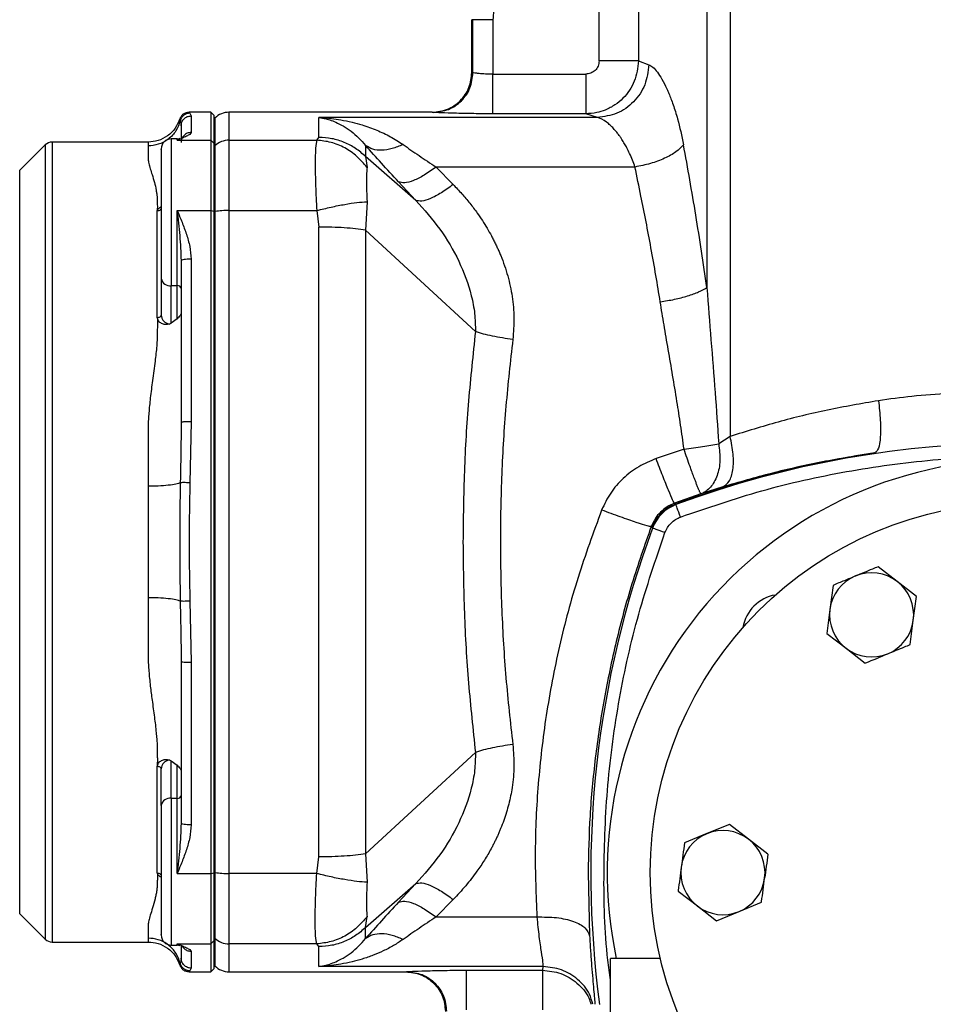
# Model space of a CAD drawing. Header units: millimetres. Extents: x 708 to 6010, y 131 to 3804.
# Tile 15 of 54: x 839 to 977, y 2573 to 2722. Entities that reach past the tile are written whole.
import ezdxf

# ---------------------------------------------------------------- set-up
doc = ezdxf.new("R2010")
doc.units = ezdxf.units.MM

msp = doc.modelspace()

# ---------------------------------------------------------------- linework, layer by layer
at = {"color": 7, "linetype": 'Continuous', "lineweight": 25}
for p, q in [((946.22, 2811.47), (946.22, 2658.68)), ((942.69, 2745.71), (942.69, 2681.19)), ((926.37, 2715.47), (926.37, 2728.55)), ((932.33, 2728.55), (932.33, 2715.47)), ((907.12, 2713.71), (907.12, 2721.71)), ((907.29, 2721.71), (907.12, 2721.71)), ((907.29, 2713.69), (907.29, 2721.71)), ((910.29, 2721.71), (907.29, 2721.71)), ((910.29, 2721.71), (910.29, 2713.48)), ((932.33, 2715.47), (933.92, 2714.91)), ((907.29, 2713.69), (907.12, 2713.71)), ((910.29, 2713.48), (924.36, 2713.48)), ((867.62, 2707.71), (864.35, 2707.71)), ((864.45, 2707.58), (864.62, 2707.16)), ((868.12, 2707.21), (867.62, 2707.71)), ((867.62, 2707.71), (867.62, 2703.5)), ((901.12, 2707.71), (870.37, 2707.71)), ((901.3, 2707.69), (901.12, 2707.71)), ((924.36, 2707.48), (910.29, 2707.48)), ((926.12, 2706.93), (924.36, 2707.48)), ((864.62, 2707.16), (864.62, 2704.65)), ((868.12, 2703), (868.12, 2707.21)), ((868.25, 2706.84), (868.12, 2706.71)), ((926.12, 2706.93), (883.98, 2706.93)), ((858.15, 2703.21), (843.62, 2703.21)), ((862.52, 2703.68), (861.62, 2703.68)), ((862.52, 2703.5), (867.62, 2703.5)), ((862.91, 2703.72), (862.75, 2703.62)), ((867.62, 2703.5), (867.62, 2692.85)), ((867.62, 2703.5), (868.12, 2703)), ((868.12, 2692.77), (868.12, 2703)), ((870.37, 2703.5), (883.65, 2703.5)), ((870.37, 2703.5), (870.37, 2692.85)), ((883.65, 2703.5), (883.98, 2703.91)), ((842.56, 2702.77), (838.69, 2698.9)), ((868.12, 2702.51), (868.25, 2702.63)), ((868.25, 2702.63), (868.25, 2692.7)), ((891.05, 2702.67), (891.05, 2701.02)), ((898.64, 2694.39), (891.05, 2701.02)), ((891.05, 2701.02), (891.27, 2699.37)), ((901.7, 2699.43), (904.29, 2696.79)), ((931.8, 2699.43), (901.7, 2699.43)), ((896.04, 2697.18), (898.64, 2694.39)), ((891.27, 2694.19), (891.05, 2689.89)), ((859.52, 2676.68), (859.52, 2692.78)), ((862.52, 2692.85), (867.62, 2692.85)), ((862.52, 2681.49), (862.52, 2692.85)), ((867.62, 2692.85), (867.62, 2592.58)), ((867.62, 2692.85), (868.12, 2692.77)), ((868.12, 2592.66), (868.12, 2692.77)), ((868.12, 2692.68), (868.25, 2692.7)), ((868.25, 2692.7), (868.25, 2592.72)), ((870.37, 2692.85), (870.37, 2592.58)), ((870.37, 2692.85), (883.65, 2692.85)), ((883.65, 2692.85), (883.98, 2690.35)), ((883.98, 2595.08), (883.98, 2690.35)), ((891.05, 2689.89), (891.05, 2595.54)), ((907.67, 2674.54), (891.05, 2689.89)), ((864.62, 2685.5), (864.62, 2660.9)), ((860.12, 2682.55), (860.12, 2677.01)), ((861.62, 2681.49), (862.52, 2681.49)), ((861.62, 2675.79), (861.62, 2681.49)), ((862.52, 2676.47), (862.52, 2681.49)), ((860.12, 2677.01), (860.17, 2676.79)), ((862.52, 2676.47), (861.62, 2675.79)), ((861.31, 2675.67), (861.62, 2675.79)), ((864.62, 2660.9), (864.45, 2651.67)), ((946.22, 2658.68), (944.48, 2657.58)), ((939.23, 2656.75), (935.01, 2655.33)), ((858.12, 2651.14), (858.15, 2642.71)), ((945.11, 2651.05), (941.8, 2650.01)), ((941.8, 2650.01), (937.79, 2648.58)), ((937.94, 2648.44), (937.79, 2648.58)), ((934.4, 2644.9), (934.26, 2645.04)), ((858.15, 2642.71), (858.12, 2634.29)), ((971.5, 2636.73), (968.59, 2638.97)), ((961.8, 2636.16), (961.32, 2632.52)), ((974.42, 2634.49), (971.5, 2636.73)), ((973.93, 2630.85), (974.42, 2634.49)), ((864.45, 2633.76), (864.62, 2624.53)), ((961.32, 2632.52), (960.83, 2628.88)), ((973.45, 2627.21), (973.93, 2630.85)), ((960.83, 2628.88), (963.75, 2626.64)), ((963.75, 2626.64), (966.66, 2624.4)), ((864.62, 2624.53), (864.62, 2599.93)), ((907.67, 2610.89), (891.05, 2595.54)), ((861.31, 2609.75), (861.62, 2609.64)), ((861.62, 2609.64), (862.52, 2608.96)), ((861.62, 2603.94), (861.62, 2609.64)), ((859.52, 2592.65), (859.52, 2608.75)), ((860.12, 2602.88), (860.12, 2608.41)), ((862.52, 2603.94), (862.52, 2608.96)), ((862.52, 2603.94), (861.62, 2603.94)), ((862.52, 2592.58), (862.52, 2603.94)), ((946.09, 2600), (942.69, 2598.6)), ((949, 2597.76), (946.09, 2600)), ((942.69, 2598.6), (939.3, 2597.19)), ((951.92, 2595.52), (949, 2597.76)), ((883.65, 2592.58), (883.98, 2595.08)), ((891.05, 2595.54), (891.27, 2591.24)), ((862.52, 2592.58), (867.62, 2592.58)), ((867.62, 2592.58), (868.12, 2592.66)), ((867.62, 2592.58), (867.62, 2581.93)), ((868.25, 2592.72), (868.12, 2592.75)), ((868.12, 2582.43), (868.12, 2592.66)), ((868.25, 2592.72), (868.25, 2582.8)), ((883.65, 2592.58), (870.37, 2592.58)), ((870.37, 2592.58), (870.37, 2581.93)), ((924.71, 2592.71), (924.94, 2583.15)), ((891.05, 2584.41), (898.64, 2591.04)), ((898.64, 2591.04), (896.04, 2588.25)), ((938.33, 2589.91), (941.25, 2587.67)), ((904.29, 2588.64), (901.7, 2586)), ((941.25, 2587.67), (944.16, 2585.43)), ((944.16, 2585.43), (947.56, 2586.83)), ((947.56, 2586.83), (950.95, 2588.23)), ((838.69, 2586.52), (842.56, 2582.65)), ((891.05, 2584.41), (891.27, 2586.06)), ((901.7, 2586), (916.96, 2586)), ((891.05, 2582.76), (891.05, 2584.41)), ((867.62, 2581.93), (868.12, 2582.43)), ((868.12, 2582.92), (868.25, 2582.8)), ((868.12, 2578.21), (868.12, 2582.43)), ((843.62, 2582.21), (858.15, 2582.21)), ((861.62, 2581.75), (862.52, 2581.75)), ((862.52, 2581.93), (867.62, 2581.93)), ((862.74, 2581.71), (862.94, 2581.69)), ((862.75, 2581.81), (862.89, 2581.72)), ((867.62, 2581.93), (867.62, 2577.71)), ((883.65, 2581.93), (870.37, 2581.93)), ((883.98, 2581.52), (883.65, 2581.93)), ((864.62, 2580.78), (864.62, 2578.27)), ((935.65, 2579.71), (928.12, 2579.71)), ((928.12, 2504.71), (928.12, 2579.71)), ((864.62, 2578.27), (864.45, 2577.85)), ((867.62, 2577.71), (868.12, 2578.21)), ((868.12, 2578.71), (868.25, 2578.59)), ((917.89, 2578.5), (883.98, 2578.5)), ((906.29, 2577.95), (917.79, 2577.95)), ((917.89, 2578.5), (917.79, 2577.95)), ((864.35, 2577.71), (867.62, 2577.71)), ((870.37, 2577.71), (897.12, 2577.71)), ((897.12, 2577.71), (897.3, 2577.73))]:
    msp.add_line(p, q, dxfattribs=at)
at = {"color": 8, "linetype": 'Continuous', "lineweight": 25}
for p, q in [((870.37, 2707.71), (870.37, 2703.5)), ((862.91, 2706.68), (862.99, 2706.43)), ((868.25, 2706.84), (868.25, 2702.63)), ((843.62, 2703.21), (843.62, 2582.21)), ((861.62, 2703.68), (861.62, 2681.49)), ((862.52, 2703.5), (862.52, 2703.68)), ((862.75, 2703.62), (862.52, 2703.5)), ((842.56, 2702.77), (842.56, 2582.65)), ((838.69, 2698.9), (838.69, 2586.52)), ((861.62, 2603.94), (861.62, 2581.75)), ((868.25, 2582.8), (868.25, 2578.59)), ((862.52, 2581.75), (862.52, 2581.93)), ((862.52, 2581.93), (862.75, 2581.81)), ((870.37, 2581.93), (870.37, 2577.71)), ((862.99, 2579), (862.91, 2578.75))]:
    msp.add_line(p, q, dxfattribs=at)
at = {"color": 7, "linetype": 'Continuous', "lineweight": 25, "flags": 128}
for points in [[(938.71, 2646.49), (938.57, 2646.86), (938.44, 2647.21), (938.32, 2647.54), (938.21, 2647.82), (938.13, 2648.05), (938.06, 2648.23), (938.02, 2648.33), (938.01, 2648.37)], [(936.34, 2644.13), (935.98, 2644.27), (935.63, 2644.4), (935.3, 2644.52), (935.02, 2644.63), (934.79, 2644.71), (934.61, 2644.78), (934.51, 2644.82), (934.47, 2644.83)]]:
    msp.add_lwpolyline(points, dxfattribs=at)
at = {"color": 7, "linetype": 'Continuous', "lineweight": 25}
msp.add_circle((990.12, 2592.71), 56, dxfattribs=at)
for centre, radius, start, end in [((870.37, 2704.71), 3, 90, 135), ((843.62, 2701.71), 1.5, 90, 135), ((861.62, 2702.18), 1.5, 90, 180), ((862.52, 2704.28), 0.6, 270, 289.9519), ((870.36, 2700.47), 3.02, 89.9318, 134.4957), ((870.24, 2679.28), 13.57, 89.4656, 98.4521), ((861.44, 2682.81), 1.34, 191.4184, 278.0519), ((862.6, 2680.96), 0.536, 11.4253, 98.0466), ((990.12, 2507.71), 150, 69.6699, 110.3301), ((990.12, 2507.7), 150.11, 98.432, 110.3445), ((990.12, 2592.71), 62.5, 90, 192.0052), ((940.1, 2642.74), 6, 110.3301, 159.6699), ((1075.12, 2592.71), 150, 159.6699, 187.6332), ((967.62, 2631.69), 6.37, 112.4483, 172.4483), ((967.62, 2631.69), 6.37, 52.4483, 112.4483), ((967.62, 2631.69), 6.37, 352.4483, 52.4483), ((954.06, 2628.78), 6, 99.6229, 170.3771), ((967.62, 2631.69), 6.36, 172.4483, 232.4483), ((967.62, 2631.69), 6.37, 292.4483, 352.4483), ((967.62, 2631.69), 6.36, 232.4483, 292.4483), ((861.44, 2602.62), 1.34, 81.9481, 168.5816), ((862.6, 2604.47), 0.536, 261.9534, 348.5747), ((945.12, 2592.71), 6.37, 52.4483, 112.4483), ((945.12, 2592.71), 6.37, 112.4483, 172.4483), ((945.12, 2592.71), 6.37, 352.4483, 52.4483), ((945.12, 2592.71), 6.37, 172.4483, 232.4483), ((870.24, 2606.15), 13.57, 261.5479, 270.5344), ((945.12, 2592.71), 6.37, 292.4483, 352.4483), ((945.12, 2592.71), 6.37, 232.4483, 292.4483), ((843.62, 2583.71), 1.5, 225, 270), ((861.62, 2583.25), 1.5, 180, 270), ((870.36, 2584.95), 3.02, 225.5017, 270.0707), ((862.52, 2581.15), 0.6, 70.6083, 90), ((870.37, 2580.71), 3, 225, 270)]:
    msp.add_arc(centre, radius, start, end, dxfattribs=at)
for points, knots in [([(917.12, 2728.55), (916.23, 2728.45), (914.44, 2728.24), (912.18, 2726.66), (910.59, 2724.4), (910.39, 2722.61), (910.29, 2721.71)], [0, 0, 0, 0, 0.249999, 0.499996, 0.749993, 1, 1, 1, 1]), ([(932.33, 2715.47), (932.21, 2714.43), (932.03, 2712.86), (931.01, 2711.01), (930.02, 2709.8), (928.99, 2708.95), (928.07, 2708.39), (927.15, 2707.97), (925.92, 2707.58), (924.92, 2707.52), (924.36, 2707.48)], [0, 0, 0, 0, 0.2490251, 0.3742328, 0.4993352, 0.6245281, 0.6908801, 0.7597151, 0.8660096, 1, 1, 1, 1]), ([(926.37, 2715.47), (926.34, 2715.21), (926.28, 2714.68), (925.81, 2714.02), (925.15, 2713.57), (924.62, 2713.51), (924.36, 2713.48)], [0, 0, 0, 0, 0.251138, 0.502113, 0.752085, 1, 1, 1, 1]), ([(933.92, 2714.91), (933.79, 2713.87), (933.53, 2711.8), (931.71, 2709.18), (929.15, 2707.33), (927.13, 2707.07), (926.12, 2706.93)], [0, 0, 0, 0, 0.250291, 0.500582, 0.750876, 1, 1, 1, 1]), ([(932.33, 2715.47), (932.16, 2715.47), (931.83, 2715.47), (930.42, 2715.47), (928.55, 2715.47), (927.09, 2715.47), (926.37, 2715.47)], [0, 0, 0, 0, 0.249997, 0.5, 0.749999, 1, 1, 1, 1]), ([(933.92, 2714.91), (934.12, 2714.81), (934.53, 2714.6), (935.19, 2713.83), (935.9, 2712.74), (936.49, 2711.59), (936.95, 2710.54), (937.27, 2709.74), (937.6, 2708.84), (937.93, 2707.81), (938.51, 2705.9), (938.88, 2704.13), (939.16, 2702.79)], [0, 0, 0, 0, 0.1213701, 0.2441767, 0.3615116, 0.4907773, 0.5457751, 0.6008287, 0.6610629, 0.7262328, 0.7915233, 1, 1, 1, 1]), ([(901.12, 2707.71), (901.9, 2707.8), (903.47, 2707.98), (905.16, 2709.15), (906.16, 2710.38), (906.92, 2711.78), (907.04, 2712.95), (907.12, 2713.71)], [0, 0, 0, 0, 0.249679, 0.49936, 0.629083, 0.756045, 1, 1, 1, 1]), ([(901.3, 2707.69), (902.08, 2707.79), (903.65, 2707.97), (905.63, 2709.35), (907.02, 2711.34), (907.2, 2712.91), (907.29, 2713.69)], [0, 0, 0, 0, 0.2500007, 0.5000011, 0.7500036, 1, 1, 1, 1]), ([(910.29, 2713.48), (909.91, 2713.48), (909.16, 2713.49), (908.46, 2713.54), (908.06, 2713.58), (907.82, 2713.61), (907.45, 2713.65), (907.35, 2713.68), (907.29, 2713.69)], [0, 0, 0, 0, 0.245007, 0.492644, 0.534815, 0.618542, 0.745427, 1, 1, 1, 1]), ([(910.29, 2707.48), (910.29, 2707.6), (910.29, 2707.83), (910.29, 2709.23), (910.29, 2711.18), (910.29, 2712.71), (910.29, 2713.48)], [0, 0, 0, 0, 0.249998, 0.500001, 0.749996, 1, 1, 1, 1]), ([(924.36, 2713.48), (924.36, 2712.71), (924.36, 2711.18), (924.36, 2709.23), (924.36, 2707.83), (924.36, 2707.6), (924.36, 2707.48)], [0, 0, 0, 0, 0.250004, 0.499999, 0.750002, 1, 1, 1, 1]), ([(864.33, 2707.71), (864.18, 2707.7), (863.86, 2707.67), (863.44, 2707.44), (863.09, 2707.11), (862.97, 2706.82), (862.91, 2706.68)], [0, 0, 0, 0, 0.2500014, 0.4999951, 0.7500166, 1, 1, 1, 1]), ([(864.45, 2707.58), (864.28, 2707.56), (863.95, 2707.53), (863.5, 2707.28), (863.15, 2706.9), (863.04, 2706.59), (862.99, 2706.43)], [0, 0, 0, 0, 0.25, 0.499987, 0.750002, 1, 1, 1, 1]), ([(910.29, 2707.48), (909.17, 2707.49), (906.92, 2707.5), (904.02, 2707.57), (901.88, 2707.64), (901.49, 2707.68), (901.3, 2707.69)], [0, 0, 0, 0, 0.247719, 0.496603, 0.747404, 1, 1, 1, 1]), ([(862.99, 2706.43), (862.81, 2705.9), (862.43, 2704.83), (861.23, 2703.58), (859.74, 2702.77), (858.65, 2702.67), (858.12, 2702.62)], [0, 0, 0, 0, 0.2506049, 0.5104785, 0.7646643, 1, 1, 1, 1]), ([(862.92, 2706.71), (862.71, 2706.22), (862.3, 2705.23), (861.12, 2704.09), (859.69, 2703.35), (858.65, 2703.26), (858.15, 2703.21)], [0, 0, 0, 0, 0.2499986, 0.5086289, 0.7626077, 1, 1, 1, 1]), ([(862.99, 2706.43), (863.03, 2706.29), (863.09, 2706.11), (863.12, 2705.81), (863.12, 2705.7), (863.12, 2705.67)], [0, 0, 0, 0, 0.682703, 0.886649, 1, 1, 1, 1]), ([(863.12, 2705.67), (863.15, 2705.86), (863.19, 2706.25), (863.54, 2706.75), (864.04, 2707.1), (864.43, 2707.14), (864.62, 2707.16)], [0, 0, 0, 0, 0.249996, 0.500008, 0.749992, 1, 1, 1, 1]), ([(883.98, 2703.91), (883.98, 2704.55), (883.98, 2705.85), (883.98, 2706.57), (883.98, 2706.93)], [0, 0, 0, 0, 0.5, 1, 1, 1, 1]), ([(883.98, 2706.93), (884.34, 2706.87), (884.95, 2706.76), (885.89, 2706.47), (886.75, 2706.12), (887.76, 2705.59), (888.84, 2704.87), (889.99, 2703.9), (890.7, 2703.07), (891.05, 2702.67)], [0, 0, 0, 0, 0.146114, 0.250013, 0.383022, 0.500029, 0.672089, 0.838673, 1, 1, 1, 1]), ([(883.98, 2706.93), (884.62, 2706.89), (885.72, 2706.81), (887.4, 2706.56), (888.94, 2706.24), (890.77, 2705.74), (892.71, 2705.04), (894.8, 2704.07), (896.08, 2703.24), (896.71, 2702.83)], [0, 0, 0, 0, 0.145525, 0.249986, 0.382765, 0.49972, 0.673793, 0.838735, 1, 1, 1, 1]), ([(931.8, 2699.43), (931.69, 2699.77), (931.44, 2700.5), (931.03, 2701.45), (930.62, 2702.28), (930.23, 2702.97), (929.93, 2703.45), (929.71, 2703.79), (929.57, 2704), (929.41, 2704.22), (929.23, 2704.45), (928.95, 2704.81), (928.56, 2705.27), (928.04, 2705.79), (927.19, 2706.53), (926.57, 2706.76), (926.12, 2706.93)], [0, 0, 0, 0, 0.081211, 0.168494, 0.242987, 0.304446, 0.371772, 0.39266, 0.41598, 0.441738, 0.469929, 0.500558, 0.580555, 0.659153, 0.751761, 1, 1, 1, 1]), ([(864.62, 2704.65), (864.58, 2704.55), (864.49, 2704.37), (863.94, 2704.08), (863.28, 2703.79), (862.78, 2703.59), (862.52, 2703.5)], [0, 0, 0, 0, 0.249455, 0.499398, 0.749669, 1, 1, 1, 1]), ([(863.12, 2705.67), (863.12, 2705.37), (863.12, 2704.79), (863.12, 2703.71), (863.12, 2703.16)], [0, 0, 0, 0, 0.499999, 1, 1, 1, 1]), ([(864.62, 2704.65), (864.43, 2704.63), (864.04, 2704.58), (863.54, 2704.24), (863.19, 2703.75), (863.15, 2703.36), (863.12, 2703.16)], [0, 0, 0, 0, 0.2500117, 0.499997, 0.7500027, 1, 1, 1, 1]), ([(883.65, 2703.5), (883.58, 2703.16), (883.45, 2702.49), (883.4, 2700.01), (883.45, 2696.72), (883.58, 2694.12), (883.65, 2692.85)], [0, 0, 0, 0, 0.243955, 0.5, 0.756045, 1, 1, 1, 1]), ([(891.27, 2699.37), (890.78, 2699.95), (889.8, 2701.11), (887.92, 2702.38), (885.84, 2703.25), (884.38, 2703.41), (883.65, 2703.5)], [0, 0, 0, 0, 0.249267, 0.5, 0.75073, 1, 1, 1, 1]), ([(891.05, 2701.02), (890.56, 2701.45), (889.59, 2702.31), (887.83, 2703.21), (885.95, 2703.8), (884.64, 2703.87), (883.98, 2703.91)], [0, 0, 0, 0, 0.25, 0.5, 0.750001, 1, 1, 1, 1]), ([(858.12, 2702.62), (858.12, 2702.48), (858.12, 2702.23), (858.12, 2701.82), (858.12, 2701.53), (858.12, 2701.37), (858.12, 2701.17), (858.12, 2700.95), (858.13, 2700.63), (858.17, 2700.32), (858.24, 2699.97), (858.34, 2699.58), (858.49, 2699.03), (858.75, 2698.23), (859.08, 2697.15), (859.31, 2696.16), (859.43, 2695.41), (859.49, 2694.93), (859.52, 2694.44), (859.52, 2693.98), (859.53, 2693.42), (859.52, 2693.03), (859.52, 2692.78)], [0, 0, 0, 0, 0.101482, 0.176977, 0.216542, 0.241487, 0.249995, 0.300808, 0.333566, 0.374995, 0.413534, 0.455199, 0.500002, 0.584197, 0.686874, 0.783254, 0.821106, 0.855886, 0.886834, 0.92418, 0.951521, 1, 1, 1, 1]), ([(860.12, 2702.06), (860.12, 2702.09), (860.12, 2702.21), (860.12, 2701.41), (860.12, 2699.73), (860.12, 2697.16), (860.12, 2694.04), (860.12, 2691.78), (860.12, 2690.68)], [0, 0, 0, 0, 0.06655, 0.24994, 0.433331, 0.624971, 0.816612, 1, 1, 1, 1]), ([(896.71, 2702.83), (896.15, 2702.6), (895.03, 2702.14), (893.46, 2701.92), (892.07, 2702.05), (891.39, 2702.46), (891.05, 2702.67)], [0, 0, 0, 0, 0.249634, 0.499755, 0.749876, 1, 1, 1, 1]), ([(896.04, 2697.18), (895.16, 2698.14), (893.39, 2700.04), (891.83, 2701.79), (891.05, 2702.67)], [0, 0, 0, 0, 0.500232, 1, 1, 1, 1]), ([(896.71, 2702.83), (897.51, 2702.27), (899.1, 2701.16), (900.83, 2700.01), (901.7, 2699.43)], [0, 0, 0, 0, 0.4997206, 1, 1, 1, 1]), ([(939.16, 2702.79), (938.81, 2702.43), (938.12, 2701.7), (936.33, 2700.72), (934.18, 2699.9), (932.6, 2699.59), (931.8, 2699.43)], [0, 0, 0, 0, 0.250003, 0.500002, 0.75, 1, 1, 1, 1]), ([(942.69, 2681.19), (942.15, 2684.87), (941.07, 2692.22), (939.79, 2699.26), (939.16, 2702.79)], [0, 0, 0, 0, 0.499987, 1, 1, 1, 1]), ([(891.27, 2699.37), (891.24, 2699.1), (891.18, 2698.54), (891.18, 2697.29), (891.18, 2695.85), (891.24, 2694.73), (891.27, 2694.19)], [0, 0, 0, 0, 0.2415925, 0.5000028, 0.7584075, 1, 1, 1, 1]), ([(901.7, 2699.43), (901.09, 2698.99), (899.89, 2698.13), (898.25, 2697.32), (896.87, 2696.93), (896.32, 2697.1), (896.04, 2697.18)], [0, 0, 0, 0, 0.249999, 0.5, 0.749999, 1, 1, 1, 1]), ([(935.64, 2679.04), (935.42, 2680.37), (934.97, 2683.11), (934.25, 2687.15), (933.49, 2691.16), (932.68, 2695.24), (932.11, 2697.97), (931.8, 2699.43)], [0, 0, 0, 0, 0.189624, 0.393071, 0.586118, 0.779191, 1, 1, 1, 1]), ([(904.29, 2696.79), (903.69, 2696.34), (902.48, 2695.46), (900.83, 2694.6), (899.45, 2694.17), (898.91, 2694.32), (898.64, 2694.39)], [0, 0, 0, 0, 0.250001, 0.499999, 0.75, 1, 1, 1, 1]), ([(904.29, 2696.79), (904.73, 2696.33), (905.61, 2695.41), (906.83, 2693.96), (907.86, 2692.6), (908.72, 2691.33), (909.43, 2690.19), (909.99, 2689.21), (910.4, 2688.42), (910.69, 2687.83), (910.98, 2687.23), (911.24, 2686.64), (911.83, 2685.23), (912.6, 2683), (913.28, 2679.84), (913.59, 2676.62), (913.41, 2674.45), (913.32, 2673.36)], [0, 0, 0, 0, 0.073967, 0.147109, 0.219606, 0.272508, 0.324955, 0.377027, 0.402827, 0.428462, 0.453941, 0.479275, 0.504477, 0.63027, 0.752652, 0.876337, 1, 1, 1, 1]), ([(883.65, 2692.85), (884.38, 2693.03), (885.84, 2693.39), (887.92, 2693.8), (889.8, 2694.09), (890.78, 2694.15), (891.27, 2694.19)], [0, 0, 0, 0, 0.249271, 0.500001, 0.750733, 1, 1, 1, 1]), ([(898.64, 2694.39), (899.9, 2692.97), (902.41, 2690.15), (905.28, 2685.28), (906.9, 2680.9), (907.62, 2677.27), (907.65, 2675.45), (907.67, 2674.54)], [0, 0, 0, 0, 0.25393, 0.506104, 0.755298, 0.878065, 1, 1, 1, 1]), ([(859.52, 2692.78), (859.57, 2692.91), (859.63, 2693.09), (859.9, 2693.31), (860.08, 2693.41), (860.17, 2693.46)], [0, 0, 0, 0, 0.494966, 0.744755, 1, 1, 1, 1]), ([(860.12, 2693.28), (860.12, 2693.21), (860.1, 2693.08), (859.96, 2692.92), (859.76, 2692.8), (859.6, 2692.79), (859.52, 2692.78)], [0, 0, 0, 0, 0.250009, 0.499988, 0.750011, 1, 1, 1, 1]), ([(862.52, 2692.85), (862.78, 2692.26), (863.28, 2691.08), (863.94, 2689.28), (864.49, 2687.42), (864.58, 2686.14), (864.62, 2685.5)], [0, 0, 0, 0, 0.2503086, 0.5006127, 0.7505535, 1, 1, 1, 1]), ([(862.52, 2692.85), (862.67, 2691.58), (862.95, 2689.05), (863.07, 2686.54), (863.12, 2685.29)], [0, 0, 0, 0, 0.500267, 1, 1, 1, 1]), ([(860.12, 2690.68), (860.12, 2689.93), (860.12, 2688.43), (860.12, 2686.25), (860.12, 2684.23), (860.12, 2683.1), (860.12, 2682.55)], [0, 0, 0, 0, 0.247577, 0.500005, 0.752425, 1, 1, 1, 1]), ([(891.05, 2689.89), (890.56, 2689.95), (889.59, 2690.09), (887.83, 2690.24), (885.95, 2690.33), (884.64, 2690.34), (883.98, 2690.35)], [0, 0, 0, 0, 0.25, 0.5, 0.750001, 1, 1, 1, 1]), ([(864.62, 2685.5), (864.43, 2685.5), (864.04, 2685.49), (863.54, 2685.44), (863.19, 2685.37), (863.15, 2685.31), (863.12, 2685.29)], [0, 0, 0, 0, 0.25001, 0.5, 0.750006, 1, 1, 1, 1]), ([(863.12, 2685.29), (863.12, 2681.22), (863.12, 2673.09), (863.12, 2664.9), (863.12, 2660.81)], [0, 0, 0, 0, 0.500001, 1, 1, 1, 1]), ([(935.64, 2679.04), (936.36, 2679.16), (937.81, 2679.39), (939.81, 2679.92), (941.54, 2680.53), (942.3, 2680.97), (942.69, 2681.19)], [0, 0, 0, 0, 0.249999, 0.5, 0.750001, 1, 1, 1, 1]), ([(942.69, 2681.19), (942.89, 2678.56), (943.3, 2673.28), (943.96, 2665.41), (944.31, 2660.17), (944.48, 2657.58)], [0, 0, 0, 0, 0.336061, 0.673073, 1, 1, 1, 1]), ([(939.23, 2656.75), (939.06, 2657.96), (938.74, 2660.38), (938.15, 2664.11), (937.52, 2667.92), (936.85, 2671.78), (936.21, 2675.48), (935.82, 2677.88), (935.64, 2679.04)], [0, 0, 0, 0, 0.160616, 0.320307, 0.497224, 0.671657, 0.840976, 1, 1, 1, 1]), ([(859.52, 2676.68), (859.53, 2676.24), (859.53, 2675.49), (859.52, 2674.41), (859.5, 2673.42), (859.43, 2672.35), (859.32, 2671.23), (859.12, 2669.48), (858.81, 2667.26), (858.51, 2665), (858.34, 2663.37), (858.24, 2662.28), (858.17, 2661.22), (858.13, 2660.22), (858.12, 2659.11), (858.12, 2658.38), (858.12, 2657.92), (858.12, 2657.92), (858.12, 2657.92), (858.12, 2657.92), (858.12, 2657.92), (858.12, 2657.92), (858.12, 2657.91), (858.12, 2657.9), (858.12, 2657.87), (858.12, 2657.81), (858.12, 2657.63), (858.12, 2657.03), (858.12, 2655.78), (858.12, 2653.72), (858.12, 2652.08), (858.12, 2651.14)], [0, 0, 0, 0, 0.057062, 0.097621, 0.138166, 0.182314, 0.231323, 0.277822, 0.396665, 0.5, 0.544806, 0.586471, 0.625007, 0.666448, 0.700055, 0.750009, 0.75002, 0.750031, 0.750049, 0.75008, 0.750138, 0.750242, 0.750443, 0.75083, 0.751622, 0.753357, 0.757485, 0.771754, 0.820669, 0.896751, 1, 1, 1, 1]), ([(859.52, 2676.68), (859.6, 2676.68), (859.76, 2676.69), (859.96, 2676.77), (860.1, 2676.88), (860.12, 2676.97), (860.12, 2677.01)], [0, 0, 0, 0, 0.2499824, 0.4999993, 0.7499797, 1, 1, 1, 1]), ([(861.31, 2675.67), (861.11, 2675.64), (860.73, 2675.58), (860.24, 2675.71), (859.9, 2675.92), (859.7, 2676.14), (859.56, 2676.4), (859.54, 2676.58), (859.52, 2676.68)], [0, 0, 0, 0, 0.2464849, 0.4863707, 0.617434, 0.744716, 0.8722199, 1, 1, 1, 1]), ([(860.15, 2676.79), (860.14, 2676.81), (860.12, 2676.87), (860.12, 2676.92), (860.11, 2676.95)], [0, 0, 0, 0, 0.498227, 1, 1, 1, 1]), ([(863.12, 2677.39), (863.1, 2677.26), (863.05, 2677.06), (862.79, 2676.75), (862.61, 2676.56), (862.52, 2676.47)], [0, 0, 0, 0, 0.498997, 0.773864, 1, 1, 1, 1]), ([(907.67, 2674.54), (907.29, 2671.06), (906.54, 2664.09), (905.91, 2653.43), (905.82, 2646.28), (905.78, 2642.71)], [0, 0, 0, 0, 0.33335, 0.667346, 1, 1, 1, 1]), ([(913.32, 2673.36), (912.8, 2673.43), (911.75, 2673.56), (910.24, 2673.84), (908.84, 2674.16), (908.06, 2674.41), (907.67, 2674.54)], [0, 0, 0, 0, 0.249428, 0.500001, 0.75057, 1, 1, 1, 1]), ([(913.32, 2673.36), (912.95, 2670.01), (912.19, 2663.3), (911.58, 2653.04), (911.37, 2642.71), (911.59, 2632.4), (912.19, 2622.13), (912.95, 2615.42), (913.32, 2612.07)], [0, 0, 0, 0, 0.166687, 0.333615, 0.500001, 0.666427, 0.833003, 1, 1, 1, 1]), ([(990.12, 2665.46), (988.27, 2665.45), (984.68, 2665.43), (979.21, 2665.19), (973.88, 2664.81), (970.34, 2664.32), (968.66, 2664.09)], [0, 0, 0, 0, 0.255931, 0.49637, 0.760408, 1, 1, 1, 1]), ([(968.66, 2664.09), (966.07, 2663.64), (960.9, 2662.75), (953.38, 2660.92), (948.62, 2659.43), (946.22, 2658.68)], [0, 0, 0, 0, 0.331138, 0.663218, 1, 1, 1, 1]), ([(968.66, 2664.09), (968.77, 2663.09), (969, 2661.08), (968.98, 2658.51), (968.7, 2656.66), (968.31, 2656.34), (968.11, 2656.18)], [0, 0, 0, 0, 0.249477, 0.500069, 0.750665, 1, 1, 1, 1]), ([(863.12, 2660.81), (863.12, 2660.81), (863.12, 2660.81), (863.12, 2660.81), (863.12, 2660.8), (863.12, 2660.75), (863.12, 2660.56), (863.12, 2659.81), (863.1, 2656.82), (863.04, 2653.96), (862.99, 2651.68)], [0, 0, 0, 0, 0.000039, 0.000321, 0.001126, 0.004181, 0.016081, 0.06307, 0.250085, 1, 1, 1, 1]), ([(864.62, 2660.9), (864.44, 2660.9), (864.15, 2660.9), (863.8, 2660.89), (863.55, 2660.87), (863.36, 2660.86), (863.18, 2660.84), (863.14, 2660.82), (863.12, 2660.81)], [0, 0, 0, 0, 0.231042, 0.378261, 0.499986, 0.627264, 0.763477, 1, 1, 1, 1]), ([(945.11, 2651.05), (945.46, 2651.28), (946.16, 2651.73), (946.69, 2653.55), (946.77, 2655.94), (946.4, 2657.77), (946.22, 2658.68)], [0, 0, 0, 0, 0.250245, 0.500493, 0.750736, 1, 1, 1, 1]), ([(939.23, 2656.75), (940.19, 2656.88), (942.13, 2657.12), (943.7, 2657.43), (944.48, 2657.58)], [0, 0, 0, 0, 0.500293, 1, 1, 1, 1]), ([(944.48, 2657.58), (944.58, 2656.71), (944.79, 2654.98), (944.32, 2652.66), (943.48, 2651.18), (942.73, 2650.51), (942.24, 2650.19), (941.97, 2650.08), (941.8, 2650.01)], [0, 0, 0, 0, 0.249017, 0.499014, 0.749017, 0.874635, 0.916683, 1, 1, 1, 1]), ([(935.01, 2655.33), (934.11, 2654.96), (932.3, 2654.2), (929.97, 2652.4), (928.02, 2650.19), (927.18, 2648.42), (926.76, 2647.54)], [0, 0, 0, 0, 0.2493408, 0.4998963, 0.7506875, 1, 1, 1, 1]), ([(937.79, 2648.58), (937.72, 2648.68), (937.58, 2648.89), (936.92, 2650.42), (936.03, 2652.62), (935.35, 2654.43), (935.01, 2655.33)], [0, 0, 0, 0, 0.249222, 0.499479, 0.74974, 1, 1, 1, 1]), ([(938.71, 2646.49), (942.79, 2647.89), (951.01, 2650.7), (963.8, 2653.54), (976.88, 2655.32), (990.12, 2655.91), (1003.37, 2655.32), (1016.45, 2653.54), (1029.24, 2650.7), (1037.46, 2647.89), (1041.54, 2646.49)], [0, 0, 0, 0, 0.123276, 0.248018, 0.373757, 0.5, 0.626243, 0.751981, 0.876723, 1, 1, 1, 1]), ([(941.8, 2650.01), (941.78, 2650.02), (941.75, 2650.04), (941.68, 2650.18), (941.6, 2650.34), (941.5, 2650.58), (941.35, 2650.93), (941.15, 2651.42), (940.93, 2652.01), (940.67, 2652.68), (940.4, 2653.42), (940.08, 2654.3), (939.7, 2655.39), (939.38, 2656.3), (939.23, 2656.75)], [0, 0, 0, 0, 0.0823662, 0.1515072, 0.2074163, 0.2500908, 0.3449644, 0.4283128, 0.5001212, 0.5982391, 0.6815803, 0.7501531, 0.875285, 1, 1, 1, 1]), ([(968.11, 2656.18), (965.45, 2655.75), (960.12, 2654.9), (952.41, 2653.16), (947.54, 2651.75), (945.11, 2651.05)], [0, 0, 0, 0, 0.3325, 0.665757, 1, 1, 1, 1]), ([(862.99, 2651.68), (862.81, 2651.6), (862.43, 2651.45), (861.23, 2651.28), (859.74, 2651.16), (858.65, 2651.15), (858.12, 2651.14)], [0, 0, 0, 0, 0.250611, 0.510482, 0.76466, 1, 1, 1, 1]), ([(862.99, 2651.68), (862.95, 2648.69), (862.87, 2642.71), (862.95, 2636.74), (862.99, 2633.75)], [0, 0, 0, 0, 0.500008, 1, 1, 1, 1]), ([(864.45, 2651.67), (864.28, 2651.68), (863.95, 2651.69), (863.5, 2651.69), (863.15, 2651.69), (863.04, 2651.68), (862.99, 2651.68)], [0, 0, 0, 0, 0.250002, 0.499993, 0.749997, 1, 1, 1, 1]), ([(864.45, 2651.67), (864.41, 2649.72), (864.33, 2645.7), (864.33, 2639.73), (864.41, 2635.7), (864.45, 2633.76)], [0, 0, 0, 0, 0.3264503, 0.6735564, 1, 1, 1, 1]), ([(937.79, 2648.58), (937.41, 2648.41), (936.63, 2648.07), (935.64, 2647.25), (934.8, 2646.25), (934.44, 2645.44), (934.26, 2645.04)], [0, 0, 0, 0, 0.244366, 0.491336, 0.743204, 1, 1, 1, 1]), ([(937.94, 2648.44), (937.55, 2648.26), (936.76, 2647.91), (935.75, 2647.09), (934.92, 2646.08), (934.57, 2645.29), (934.4, 2644.9)], [0, 0, 0, 0, 0.249332, 0.499999, 0.750662, 1, 1, 1, 1]), ([(926.76, 2647.54), (925.52, 2644.15), (923.03, 2637.4), (920.27, 2626.97), (918.25, 2616.51), (917.06, 2606.12), (916.57, 2595.88), (916.83, 2589.3), (916.96, 2586)], [0, 0, 0, 0, 0.167447, 0.334086, 0.501194, 0.667029, 0.832696, 1, 1, 1, 1]), ([(934.26, 2645.04), (934.13, 2645.05), (933.85, 2645.08), (932.11, 2645.64), (929.66, 2646.48), (927.73, 2647.18), (926.76, 2647.54)], [0, 0, 0, 0, 0.250002, 0.5, 0.749999, 1, 1, 1, 1]), ([(936.34, 2644.13), (936.46, 2644.39), (936.69, 2644.92), (937.25, 2645.59), (937.92, 2646.15), (938.45, 2646.38), (938.71, 2646.49)], [0, 0, 0, 0, 0.2470749, 0.4999889, 0.7529097, 1, 1, 1, 1]), ([(934.26, 2645.04), (933.26, 2642.17), (931.25, 2636.46), (928.9, 2627.69), (927.04, 2618.87), (925.73, 2610.04), (924.9, 2601.27), (924.77, 2595.57), (924.71, 2592.71)], [0, 0, 0, 0, 0.166868, 0.332816, 0.499025, 0.665975, 0.832687, 1, 1, 1, 1]), ([(905.78, 2642.71), (905.82, 2639.14), (905.91, 2631.98), (906.54, 2621.32), (907.29, 2614.37), (907.67, 2610.89)], [0, 0, 0, 0, 0.333538, 0.667106, 1, 1, 1, 1]), ([(968.59, 2638.97), (968.31, 2638.85), (967.19, 2638.39), (966.05, 2637.92), (965.19, 2637.57)], [0, 0, 0, 0, 0.253066, 1, 1, 1, 1]), ([(965.19, 2637.57), (964.63, 2637.33), (964.06, 2637.1), (962.93, 2636.63), (962.36, 2636.4), (961.8, 2636.16)], [0, 0, 0, 0, 0.5, 0.5, 1, 1, 1, 1]), ([(858.12, 2634.29), (858.12, 2633.36), (858.12, 2631.75), (858.12, 2629.79), (858.12, 2628.53), (858.12, 2627.88), (858.12, 2627.13), (858.12, 2626.31), (858.13, 2625.2), (858.17, 2624.21), (858.24, 2623.14), (858.34, 2622.06), (858.49, 2620.59), (858.75, 2618.63), (859.08, 2616.27), (859.31, 2614.34), (859.43, 2612.98), (859.49, 2612.15), (859.52, 2611.33), (859.52, 2610.58), (859.53, 2609.7), (859.52, 2609.12), (859.52, 2608.75)], [0, 0, 0, 0, 0.101482, 0.176977, 0.216542, 0.241488, 0.249995, 0.300809, 0.333565, 0.374995, 0.413535, 0.455197, 0.500001, 0.584195, 0.686873, 0.783254, 0.821105, 0.855884, 0.886832, 0.924178, 0.951521, 1, 1, 1, 1]), ([(862.99, 2633.75), (862.81, 2633.82), (862.43, 2633.98), (861.23, 2634.15), (859.74, 2634.26), (858.65, 2634.28), (858.12, 2634.29)], [0, 0, 0, 0, 0.250609, 0.510479, 0.764664, 1, 1, 1, 1]), ([(864.45, 2633.76), (864.28, 2633.75), (863.95, 2633.74), (863.5, 2633.74), (863.15, 2633.74), (863.04, 2633.75), (862.99, 2633.75)], [0, 0, 0, 0, 0.249999, 0.499994, 0.75, 1, 1, 1, 1]), ([(862.99, 2633.75), (863.03, 2631.67), (863.09, 2628.97), (863.12, 2625.93), (863.12, 2624.97), (863.12, 2624.62)], [0, 0, 0, 0, 0.682701, 0.886648, 1, 1, 1, 1]), ([(970.06, 2625.8), (970.91, 2626.15), (972.05, 2626.63), (973.17, 2627.09), (973.45, 2627.21)], [0, 0, 0, 0, 0.746942, 1, 1, 1, 1]), ([(966.66, 2624.4), (966.69, 2624.41), (967.81, 2624.87), (968.95, 2625.35), (970.06, 2625.8)], [0, 0, 0, 0, 0.026996, 1, 1, 1, 1]), ([(863.12, 2624.62), (863.15, 2624.61), (863.19, 2624.59), (863.54, 2624.56), (864.04, 2624.54), (864.43, 2624.53), (864.62, 2624.53)], [0, 0, 0, 0, 0.249996, 0.499998, 0.749989, 1, 1, 1, 1]), ([(863.12, 2624.62), (863.12, 2620.53), (863.12, 2612.34), (863.12, 2604.21), (863.12, 2600.14)], [0, 0, 0, 0, 0.5, 1, 1, 1, 1]), ([(907.67, 2610.89), (907.65, 2609.98), (907.62, 2608.15), (906.9, 2604.53), (905.28, 2600.15), (902.41, 2595.28), (899.9, 2592.45), (898.64, 2591.04)], [0, 0, 0, 0, 0.121933, 0.2447, 0.493895, 0.746068, 1, 1, 1, 1]), ([(913.32, 2612.07), (913.41, 2610.98), (913.59, 2608.8), (913.33, 2606.21), (913, 2604.31), (912.71, 2603.07), (912.37, 2601.82), (911.96, 2600.59), (911.58, 2599.6), (911.27, 2598.85), (911.04, 2598.34), (910.81, 2597.83), (910.56, 2597.33), (910.31, 2596.82), (909.81, 2595.9), (909.04, 2594.58), (907.78, 2592.7), (906.22, 2590.68), (904.94, 2589.32), (904.29, 2588.64)], [0, 0, 0, 0, 0.124111, 0.24826, 0.296981, 0.346112, 0.395755, 0.446007, 0.496965, 0.518401, 0.539934, 0.561574, 0.583325, 0.605191, 0.627182, 0.70481, 0.78337, 0.890876, 1, 1, 1, 1]), ([(913.32, 2612.07), (912.8, 2612), (911.75, 2611.87), (910.24, 2611.59), (908.84, 2611.26), (908.06, 2611.02), (907.67, 2610.89)], [0, 0, 0, 0, 0.2500003, 0.4999999, 0.7499948, 1, 1, 1, 1]), ([(859.52, 2608.75), (859.57, 2608.94), (859.63, 2609.21), (859.9, 2609.51), (860.24, 2609.72), (860.73, 2609.85), (861.11, 2609.79), (861.31, 2609.75)], [0, 0, 0, 0, 0.25368, 0.381697, 0.512509, 0.753028, 1, 1, 1, 1]), ([(861.31, 2609.75), (861.15, 2609.71), (860.82, 2609.61), (860.44, 2609.28), (860.17, 2608.87), (860.14, 2608.56), (860.12, 2608.41)], [0, 0, 0, 0, 0.23513, 0.499827, 0.749888, 1, 1, 1, 1]), ([(860.12, 2608.41), (860.12, 2608.46), (860.1, 2608.55), (859.96, 2608.66), (859.76, 2608.74), (859.6, 2608.75), (859.52, 2608.75)], [0, 0, 0, 0, 0.2500203, 0.5000007, 0.7500176, 1, 1, 1, 1]), ([(862.52, 2608.96), (862.61, 2608.87), (862.79, 2608.67), (863.05, 2608.37), (863.1, 2608.17), (863.12, 2608.04)], [0, 0, 0, 0, 0.22614, 0.50101, 1, 1, 1, 1]), ([(860.12, 2602.88), (860.12, 2602.33), (860.12, 2601.2), (860.12, 2599.18), (860.12, 2597), (860.12, 2595.5), (860.12, 2594.75)], [0, 0, 0, 0, 0.247575, 0.499995, 0.752423, 1, 1, 1, 1]), ([(863.12, 2600.14), (863.07, 2598.89), (862.95, 2596.38), (862.67, 2593.84), (862.52, 2592.58)], [0, 0, 0, 0, 0.499733, 1, 1, 1, 1]), ([(864.62, 2599.93), (864.58, 2599.29), (864.49, 2598.01), (863.94, 2596.15), (863.28, 2594.35), (862.78, 2593.17), (862.52, 2592.58)], [0, 0, 0, 0, 0.249455, 0.499397, 0.749672, 1, 1, 1, 1]), ([(864.62, 2599.93), (864.43, 2599.93), (864.04, 2599.94), (863.54, 2599.99), (863.19, 2600.06), (863.15, 2600.12), (863.12, 2600.14)], [0, 0, 0, 0, 0.25001, 0.5, 0.750006, 1, 1, 1, 1]), ([(939.3, 2597.19), (939.22, 2596.59), (939.14, 2595.98), (938.98, 2594.76), (938.9, 2594.16), (938.82, 2593.55)], [0, 0, 0, 0, 0.5, 0.5, 1, 1, 1, 1]), ([(860.12, 2594.75), (860.12, 2593.65), (860.12, 2591.39), (860.12, 2588.27), (860.12, 2585.7), (860.12, 2584.02), (860.12, 2583.22), (860.12, 2583.34), (860.12, 2583.37)], [0, 0, 0, 0, 0.183387, 0.375029, 0.566671, 0.75006, 0.93345, 1, 1, 1, 1]), ([(891.05, 2595.54), (890.56, 2595.47), (889.59, 2595.34), (887.83, 2595.19), (885.95, 2595.1), (884.64, 2595.08), (883.98, 2595.08)], [0, 0, 0, 0, 0.25, 0.5, 0.750001, 1, 1, 1, 1]), ([(951.92, 2595.52), (951.84, 2594.92), (951.76, 2594.31), (951.6, 2593.09), (951.52, 2592.48), (951.43, 2591.88)], [0, 0, 0, 0, 0.5, 0.5, 1, 1, 1, 1]), ([(938.82, 2593.55), (938.66, 2592.36), (938.5, 2591.14), (938.34, 2589.94), (938.33, 2589.91)], [0, 0, 0, 0, 0.973, 1, 1, 1, 1]), ([(859.52, 2592.65), (859.53, 2592.35), (859.53, 2591.85), (859.52, 2591.18), (859.5, 2590.58), (859.43, 2589.97), (859.32, 2589.35), (859.12, 2588.44), (858.81, 2587.39), (858.51, 2586.46), (858.34, 2585.84), (858.24, 2585.46), (858.17, 2585.11), (858.13, 2584.8), (858.12, 2584.49), (858.12, 2584.24), (858.12, 2584.16), (858.12, 2584.16), (858.12, 2584.16), (858.12, 2584.16), (858.12, 2584.16), (858.12, 2584.16), (858.12, 2584.15), (858.12, 2584.15), (858.12, 2584.14), (858.12, 2584.13), (858.12, 2584.08), (858.12, 2583.93), (858.12, 2583.63), (858.12, 2583.2), (858.12, 2582.95), (858.12, 2582.8)], [0, 0, 0, 0, 0.057062, 0.097618, 0.138165, 0.182313, 0.231321, 0.27782, 0.396665, 0.499999, 0.544806, 0.58647, 0.625007, 0.666448, 0.700054, 0.750008, 0.75002, 0.75003, 0.750048, 0.750079, 0.750137, 0.750243, 0.750443, 0.75083, 0.751622, 0.753358, 0.757485, 0.771753, 0.820668, 0.896752, 1, 1, 1, 1]), ([(859.52, 2592.65), (859.6, 2592.64), (859.76, 2592.62), (859.96, 2592.51), (860.1, 2592.35), (860.12, 2592.22), (860.12, 2592.15)], [0, 0, 0, 0, 0.249989, 0.500012, 0.749991, 1, 1, 1, 1]), ([(860.04, 2592.05), (859.99, 2592.07), (859.86, 2592.15), (859.7, 2592.28), (859.56, 2592.46), (859.54, 2592.58), (859.52, 2592.65)], [0, 0, 0, 0, 0.146243, 0.4303, 0.714879, 1, 1, 1, 1]), ([(883.65, 2581.93), (883.58, 2582.26), (883.45, 2582.94), (883.4, 2585.42), (883.45, 2588.71), (883.58, 2591.31), (883.65, 2592.58)], [0, 0, 0, 0, 0.243953, 0.5, 0.756041, 1, 1, 1, 1]), ([(891.27, 2591.24), (890.78, 2591.27), (889.8, 2591.34), (887.92, 2591.63), (885.84, 2592.03), (884.38, 2592.4), (883.65, 2592.58)], [0, 0, 0, 0, 0.249267, 0.499998, 0.750729, 1, 1, 1, 1]), ([(950.95, 2588.23), (950.96, 2588.27), (951.12, 2589.47), (951.28, 2590.69), (951.43, 2591.88)], [0, 0, 0, 0, 0.026985, 1, 1, 1, 1]), ([(891.27, 2591.24), (891.24, 2590.7), (891.18, 2589.58), (891.18, 2588.14), (891.18, 2586.89), (891.24, 2586.33), (891.27, 2586.06)], [0, 0, 0, 0, 0.2415925, 0.4999972, 0.7584075, 1, 1, 1, 1]), ([(898.64, 2591.04), (898.91, 2591.11), (899.45, 2591.25), (900.83, 2590.82), (902.48, 2589.97), (903.69, 2589.08), (904.29, 2588.64)], [0, 0, 0, 0, 0.25, 0.500002, 0.750002, 1, 1, 1, 1]), ([(896.04, 2588.25), (896.32, 2588.33), (896.87, 2588.5), (898.25, 2588.11), (899.89, 2587.3), (901.09, 2586.43), (901.7, 2586)], [0, 0, 0, 0, 0.250001, 0.5, 0.750001, 1, 1, 1, 1]), ([(896.04, 2588.25), (895.16, 2587.29), (893.39, 2585.39), (891.83, 2583.63), (891.05, 2582.76)], [0, 0, 0, 0, 0.500237, 1, 1, 1, 1]), ([(891.27, 2586.06), (890.78, 2585.48), (889.8, 2584.32), (887.92, 2583.05), (885.84, 2582.18), (884.38, 2582.01), (883.65, 2581.93)], [0, 0, 0, 0, 0.249999, 0.5, 0.749998, 1, 1, 1, 1]), ([(901.7, 2586), (900.83, 2585.42), (899.1, 2584.26), (897.51, 2583.15), (896.71, 2582.6)], [0, 0, 0, 0, 0.5002794, 1, 1, 1, 1]), ([(916.96, 2586), (917.97, 2586), (920.01, 2586), (922.61, 2585.38), (924.47, 2584.41), (924.78, 2583.57), (924.94, 2583.15)], [0, 0, 0, 0, 0.25, 0.500002, 0.750001, 1, 1, 1, 1]), ([(916.96, 2586), (917.06, 2584.97), (917.27, 2582.92), (917.62, 2580.61), (917.87, 2579), (917.88, 2578.66), (917.89, 2578.5)], [0, 0, 0, 0, 0.256236, 0.507825, 0.755224, 1, 1, 1, 1]), ([(891.05, 2584.41), (890.56, 2583.98), (889.59, 2583.12), (887.83, 2582.22), (885.95, 2581.63), (884.64, 2581.56), (883.98, 2581.52)], [0, 0, 0, 0, 0.25, 0.5, 0.750001, 1, 1, 1, 1]), ([(862.99, 2579), (862.81, 2579.53), (862.43, 2580.6), (861.23, 2581.84), (859.74, 2582.66), (858.65, 2582.76), (858.12, 2582.8)], [0, 0, 0, 0, 0.2506101, 0.5104814, 0.7646592, 1, 1, 1, 1]), ([(883.98, 2578.5), (884.34, 2578.56), (884.95, 2578.67), (885.89, 2578.96), (886.75, 2579.31), (887.76, 2579.84), (888.84, 2580.56), (889.99, 2581.53), (890.7, 2582.35), (891.05, 2582.76)], [0, 0, 0, 0, 0.146112, 0.250013, 0.383018, 0.500029, 0.672085, 0.83867, 1, 1, 1, 1]), ([(896.71, 2582.6), (896.24, 2582.29), (895.26, 2581.64), (893.75, 2580.86), (892.16, 2580.18), (890.59, 2579.64), (888.94, 2579.19), (887.4, 2578.87), (885.72, 2578.62), (884.62, 2578.54), (883.98, 2578.5)], [0, 0, 0, 0, 0.120541, 0.249729, 0.369026, 0.500321, 0.61721, 0.75003, 0.853913, 1, 1, 1, 1]), ([(896.71, 2582.6), (896.15, 2582.83), (895.03, 2583.29), (893.46, 2583.51), (892.07, 2583.37), (891.39, 2582.96), (891.05, 2582.76)], [0, 0, 0, 0, 0.24913, 0.499999, 0.750871, 1, 1, 1, 1]), ([(858.15, 2582.21), (858.65, 2582.17), (859.69, 2582.08), (861.12, 2581.34), (862.3, 2580.2), (862.71, 2579.21), (862.92, 2578.72)], [0, 0, 0, 0, 0.23739, 0.491367, 0.749995, 1, 1, 1, 1]), ([(862.52, 2581.93), (862.78, 2581.83), (863.28, 2581.64), (863.94, 2581.35), (864.49, 2581.06), (864.58, 2580.87), (864.62, 2580.78)], [0, 0, 0, 0, 0.250305, 0.500613, 0.75055, 1, 1, 1, 1]), ([(863.12, 2581.67), (863.12, 2581.35), (863.12, 2580.49), (863.12, 2580.04), (863.12, 2579.76)], [0, 0, 0, 0, 0.3767941, 1, 1, 1, 1]), ([(883.98, 2578.5), (883.98, 2578.86), (883.98, 2579.58), (883.98, 2580.87), (883.98, 2581.52)], [0, 0, 0, 0, 0.5, 1, 1, 1, 1]), ([(863.12, 2579.76), (863.12, 2579.76), (863.12, 2579.76), (863.12, 2579.76), (863.12, 2579.76), (863.12, 2579.76), (863.12, 2579.73), (863.12, 2579.65), (863.1, 2579.35), (863.04, 2579.16), (862.99, 2579)], [0, 0, 0, 0, 0.000036, 0.000324, 0.001126, 0.004178, 0.016077, 0.06307, 0.250088, 1, 1, 1, 1]), ([(864.62, 2578.27), (864.44, 2578.28), (864.15, 2578.32), (863.8, 2578.5), (863.55, 2578.7), (863.36, 2578.94), (863.18, 2579.28), (863.14, 2579.58), (863.12, 2579.76)], [0, 0, 0, 0, 0.231036, 0.378254, 0.499978, 0.627256, 0.763478, 1, 1, 1, 1]), ([(862.91, 2578.75), (862.97, 2578.61), (863.09, 2578.32), (863.44, 2577.98), (863.86, 2577.76), (864.18, 2577.73), (864.33, 2577.71)], [0, 0, 0, 0, 0.250009, 0.500005, 0.749996, 1, 1, 1, 1]), ([(864.45, 2577.85), (864.28, 2577.86), (863.95, 2577.9), (863.5, 2578.15), (863.15, 2578.53), (863.04, 2578.84), (862.99, 2579)], [0, 0, 0, 0, 0.250007, 0.500001, 0.750008, 1, 1, 1, 1]), ([(897.3, 2577.73), (897.49, 2577.75), (897.88, 2577.78), (900.02, 2577.86), (902.92, 2577.93), (905.17, 2577.94), (906.29, 2577.95)], [0, 0, 0, 0, 0.252596, 0.503397, 0.752281, 1, 1, 1, 1]), ([(906.29, 2571.95), (906.29, 2572.72), (906.29, 2574.25), (906.29, 2576.2), (906.29, 2577.6), (906.29, 2577.83), (906.29, 2577.95)], [0, 0, 0, 0, 0.250004, 0.499999, 0.750002, 1, 1, 1, 1]), ([(917.79, 2577.95), (917.79, 2577.83), (917.79, 2577.6), (917.79, 2576.2), (917.79, 2574.25), (917.79, 2572.72), (917.79, 2571.95)], [0, 0, 0, 0, 0.249998, 0.500001, 0.749996, 1, 1, 1, 1]), ([(897.12, 2577.71), (897.9, 2577.62), (899.47, 2577.45), (901.16, 2576.27), (902.16, 2575.05), (902.92, 2573.65), (903.04, 2572.48), (903.12, 2571.71)], [0, 0, 0, 0, 0.249678, 0.49936, 0.629082, 0.756045, 1, 1, 1, 1]), ([(897.3, 2577.73), (898.08, 2577.64), (899.66, 2577.46), (901.64, 2576.07), (903.02, 2574.09), (903.2, 2572.52), (903.29, 2571.73)], [0, 0, 0, 0, 0.250298, 0.500596, 0.75089, 1, 1, 1, 1])]:
    msp.add_open_spline(points, degree=3, knots=knots, dxfattribs=at)
at = {"color": 8, "linetype": 'Continuous', "lineweight": 25}
for points, knots in [([(864.35, 2707.7), (864.34, 2707.7), (864.34, 2707.71), (864.4, 2707.63), (864.45, 2707.58)], [0, 0, 0, 0, 0.347113, 1, 1, 1, 1]), ([(858.15, 2703.21), (858.15, 2703.21), (858.15, 2703.2), (858.14, 2703.08), (858.13, 2702.89), (858.13, 2702.7), (858.12, 2702.62)], [0, 0, 0, 0, 0.208351, 0.499998, 0.791654, 1, 1, 1, 1]), ([(860.17, 2676.79), (860.18, 2676.71), (860.21, 2676.49), (860.44, 2676.15), (860.82, 2675.82), (861.15, 2675.72), (861.31, 2675.67)], [0, 0, 0, 0, 0.141954, 0.428096, 0.730923, 1, 1, 1, 1]), ([(928.12, 2576.46), (927.98, 2577.47), (927.22, 2582.84), (926.99, 2592.72), (927.5, 2605.96), (929.3, 2619.03), (932.14, 2631.83), (934.95, 2640.05), (936.34, 2644.13)], [0, 0, 0, 0, 0.044159, 0.236845, 0.42953, 0.621447, 0.811841, 1, 1, 1, 1]), ([(858.12, 2582.8), (858.13, 2582.73), (858.13, 2582.54), (858.14, 2582.35), (858.15, 2582.23), (858.15, 2582.22), (858.15, 2582.21)], [0, 0, 0, 0, 0.208346, 0.500002, 0.791673, 1, 1, 1, 1]), ([(924.94, 2583.15), (924.99, 2582.34), (925.08, 2580.72), (925.25, 2578.55), (925.41, 2576.62), (925.55, 2574.99), (925.67, 2573.68), (925.73, 2573.07), (925.75, 2572.79)], [0, 0, 0, 0, 0.170244, 0.340691, 0.510464, 0.679733, 0.848755, 1, 1, 1, 1]), ([(864.62, 2580.78), (864.43, 2580.8), (864.04, 2580.85), (863.53, 2581.19), (863.34, 2581.53), (863.24, 2581.7)], [0, 0, 0, 0, 0.333348, 0.66666, 1, 1, 1, 1]), ([(917.79, 2577.95), (918.75, 2577.85), (920.66, 2577.65), (923.1, 2576.09), (924.68, 2574.37), (925.04, 2573.12), (925.14, 2572.79)], [0, 0, 0, 0, 0.2973, 0.594515, 0.891175, 1, 1, 1, 1]), ([(925.43, 2572.79), (925.28, 2573.32), (924.89, 2574.76), (923.22, 2576.65), (920.75, 2578.2), (918.84, 2578.4), (917.89, 2578.5)], [0, 0, 0, 0, 0.159979, 0.439987, 0.719993, 1, 1, 1, 1]), ([(864.45, 2577.85), (864.4, 2577.8), (864.34, 2577.72), (864.34, 2577.73), (864.35, 2577.73)], [0, 0, 0, 0, 0.652894, 1, 1, 1, 1])]:
    msp.add_open_spline(points, degree=3, knots=knots, dxfattribs=at)

doc.saveas('drawing.dxf')
